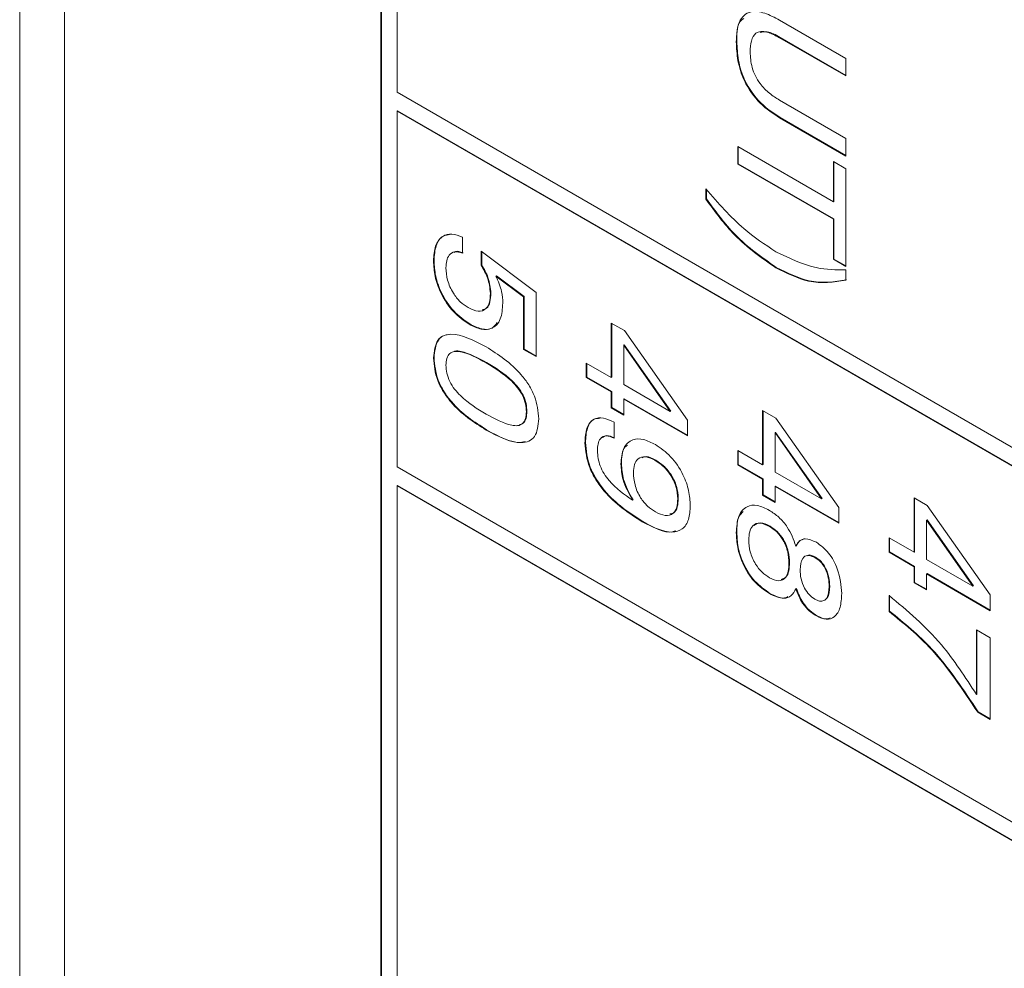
# Model space of a CAD drawing. Header units: millimetres. Extents: x 22 to 278, y 61 to 167.
# Tile 131 of 148: x 237.06 to 243.5, y 116.83 to 123.03. Entities that reach past the tile are written whole.
import ezdxf

# ---------------------------------------------------------------- set-up
doc = ezdxf.new("R2010")
doc.units = ezdxf.units.MM
doc.layers.get('0').update_dxf_attribs({"lineweight": 15})

msp = doc.modelspace()

# ---------------------------------------------------------------- linework, layer by layer
for p, q in [((237.0574, 138.037), (237.0574, 86.1867)), ((237.3503, 86.1867), (237.3503, 137.2205)), ((239.4186, 132.0051), (239.4186, 113.1021)), ((239.4221, 132.003), (239.4221, 113.1042)), ((239.5246, 129.3717), (239.5246, 122.5536)), ((242.0264, 123.0251), (242.4591, 122.7753)), ((242.0289, 122.9126), (242.0254, 122.9105)), ((242.4591, 122.6601), (242.0254, 122.9105)), ((242.4591, 122.6642), (242.0289, 122.9126)), ((241.7465, 122.8851), (241.743, 122.883)), ((242.4591, 122.7753), (242.4591, 122.6601)), ((239.5246, 122.5536), (264.5209, 108.1236)), ((242.0254, 122.5023), (242.4591, 122.2519)), ((239.5282, 122.4332), (239.5246, 122.4311)), ((239.5246, 122.4311), (239.5246, 120.104)), ((264.5209, 108.0011), (239.5246, 122.4311)), ((264.5244, 108.0032), (239.5282, 122.4332)), ((242.0299, 122.3886), (242.0264, 122.3865)), ((242.4591, 122.1367), (242.0264, 122.3865)), ((242.4591, 122.1408), (242.0299, 122.3886)), ((241.752, 122.1995), (242.3775, 121.8384)), ((241.752, 122.0843), (241.752, 122.1995)), ((241.7556, 122.0864), (241.7556, 122.1974)), ((242.4591, 122.2519), (242.4591, 122.1367)), ((241.7556, 122.0864), (241.752, 122.0843)), ((242.3775, 121.7232), (241.752, 122.0843)), ((242.3811, 121.7252), (241.7556, 122.0864)), ((242.3775, 122.1001), (242.4591, 122.053)), ((242.3775, 121.8384), (242.3775, 122.1001)), ((242.3811, 121.8404), (242.3811, 122.098)), ((242.4591, 122.053), (242.4591, 121.4144)), ((241.5435, 121.8545), (241.5435, 121.922)), ((241.547, 121.8565), (241.547, 121.9183)), ((241.547, 121.8565), (241.5435, 121.8545)), ((242.3811, 121.8404), (242.3775, 121.8384)), ((242.3811, 121.7252), (242.3775, 121.7232)), ((242.3775, 121.4615), (242.3775, 121.7232)), ((242.3811, 121.4635), (242.3811, 121.7252)), ((239.9529, 121.6066), (239.9529, 121.5019)), ((240.0747, 121.5153), (240.4339, 121.244)), ((240.0747, 121.4227), (240.0747, 121.5153)), ((240.0782, 121.4248), (240.0782, 121.5127)), ((239.7666, 121.4529), (239.7631, 121.4508)), ((240.0782, 121.4248), (240.0747, 121.4227)), ((242.3811, 121.4635), (242.3775, 121.4615)), ((242.4591, 121.4144), (242.3775, 121.4615)), ((242.4591, 121.4185), (242.3811, 121.4635)), ((242.0046, 121.4087), (242.001, 121.4067)), ((242.4591, 121.3935), (242.4591, 121.3259)), ((240.1741, 121.3544), (240.1706, 121.3523)), ((240.3523, 121.2157), (240.1706, 121.3523)), ((240.3558, 121.2177), (240.1741, 121.3544)), ((240.1383, 121.2398), (240.1347, 121.2378)), ((240.4339, 121.244), (240.4339, 120.8253)), ((240.3558, 121.2177), (240.3523, 121.2157)), ((240.3523, 120.8724), (240.3523, 121.2157)), ((240.3558, 120.8744), (240.3558, 121.2177)), ((240.0005, 121.0388), (239.9969, 121.0368)), ((240.9252, 121.0452), (241.0117, 120.9954)), ((240.9252, 120.6893), (240.9252, 121.0452)), ((240.9288, 120.6914), (240.9288, 121.0432)), ((241.0117, 120.9954), (241.4238, 120.411)), ((240.3558, 120.8744), (240.3523, 120.8724)), ((240.4339, 120.8253), (240.3523, 120.8724)), ((240.4339, 120.8293), (240.3558, 120.8744)), ((241.0104, 120.9019), (241.0068, 120.8998)), ((241.3104, 120.467), (241.0068, 120.8998)), ((241.0068, 120.8998), (241.0068, 120.6422)), ((241.3139, 120.469), (241.0104, 120.9019)), ((239.7666, 120.8187), (239.7631, 120.8167)), ((240.1104, 120.7869), (240.1068, 120.7849)), ((240.7621, 120.7835), (240.9252, 120.6893)), ((240.7621, 120.6893), (240.7621, 120.7835)), ((240.7656, 120.6913), (240.7656, 120.7815)), ((240.7656, 120.6913), (240.7621, 120.6893)), ((240.9252, 120.5951), (240.7621, 120.6893)), ((240.9288, 120.5971), (240.7656, 120.6913)), ((240.9288, 120.6914), (240.9252, 120.6893)), ((240.9288, 120.5971), (240.9252, 120.5951)), ((240.9252, 120.4904), (240.9252, 120.5951)), ((240.9288, 120.4924), (240.9288, 120.5971)), ((241.0068, 120.6422), (241.3104, 120.467)), ((241.0104, 120.55), (241.0068, 120.548)), ((241.0068, 120.548), (241.0068, 120.4433)), ((241.4238, 120.3073), (241.0068, 120.548)), ((241.4238, 120.3113), (241.0104, 120.55)), ((240.374, 120.4673), (240.3704, 120.4652)), ((240.9288, 120.4924), (240.9252, 120.4904)), ((241.0068, 120.4433), (240.9252, 120.4904)), ((241.0068, 120.4474), (240.9288, 120.4924)), ((241.3139, 120.469), (241.3104, 120.467)), ((241.9152, 120.4738), (242.0016, 120.4239)), ((241.9152, 120.1178), (241.9152, 120.4738)), ((241.9187, 120.1199), (241.9187, 120.4717)), ((240.9434, 120.3962), (240.9434, 120.2915)), ((241.4238, 120.411), (241.4238, 120.3073)), ((242.0016, 120.4239), (242.4138, 119.8395)), ((240.1104, 120.3473), (240.1068, 120.3452)), ((242.0003, 120.3304), (241.9968, 120.3283)), ((241.9968, 120.3283), (241.9968, 120.0707)), ((242.3003, 119.8955), (241.9968, 120.3283)), ((242.3039, 119.8975), (242.0003, 120.3304)), ((240.7565, 120.2639), (240.753, 120.2619)), ((241.752, 120.212), (241.9152, 120.1178)), ((241.752, 120.1178), (241.752, 120.212)), ((241.7556, 120.1198), (241.7556, 120.21)), ((241.2163, 120.1485), (241.2128, 120.1464)), ((239.5246, 120.104), (264.5209, 105.674)), ((240.9922, 120.1254), (240.9887, 120.1234)), ((241.7556, 120.1198), (241.752, 120.1178)), ((241.9152, 120.0236), (241.752, 120.1178)), ((241.9187, 120.0256), (241.7556, 120.1198)), ((241.9187, 120.1199), (241.9152, 120.1178)), ((241.9968, 120.0707), (242.3003, 119.8955)), ((241.9187, 120.0256), (241.9152, 120.0236)), ((241.9152, 119.9189), (241.9152, 120.0236)), ((241.9187, 119.921), (241.9187, 120.0256)), ((239.5282, 119.9835), (239.5246, 119.9815)), ((239.5246, 119.9815), (239.5246, 113.1634)), ((264.5209, 105.5515), (239.5246, 119.9815)), ((264.5244, 105.5535), (239.5282, 119.9835)), ((242.0003, 119.9785), (241.9968, 119.9765)), ((241.9968, 119.9765), (241.9968, 119.8718)), ((242.4138, 119.7358), (241.9968, 119.9765)), ((242.4138, 119.7399), (242.0003, 119.9785)), ((241.068, 119.8886), (241.0645, 119.8866)), ((241.3639, 119.8974), (241.3604, 119.8954)), ((241.9187, 119.921), (241.9152, 119.9189)), ((241.9968, 119.8718), (241.9152, 119.9189)), ((241.9968, 119.8759), (241.9187, 119.921)), ((242.3039, 119.8975), (242.3003, 119.8955)), ((242.9051, 119.9023), (242.9916, 119.8524)), ((242.9051, 119.5463), (242.9051, 119.9023)), ((242.9087, 119.5484), (242.9087, 119.9002)), ((242.4138, 119.8395), (242.4138, 119.7358)), ((242.9916, 119.8524), (243.4037, 119.268)), ((241.1312, 119.7475), (241.1277, 119.7454)), ((242.9903, 119.7589), (242.9867, 119.7569)), ((242.9867, 119.7569), (242.9867, 119.4992)), ((243.2903, 119.324), (242.9867, 119.7569)), ((243.2938, 119.326), (242.9903, 119.7589)), ((241.9641, 119.7168), (241.9605, 119.7148)), ((241.7465, 119.6758), (241.743, 119.6737)), ((242.742, 119.6405), (242.9051, 119.5463)), ((242.742, 119.5463), (242.742, 119.6405)), ((242.7455, 119.5484), (242.7455, 119.6385)), ((242.1357, 119.5893), (242.1322, 119.5872)), ((242.2602, 119.5144), (242.2567, 119.5124)), ((242.7455, 119.5484), (242.742, 119.5463)), ((242.9051, 119.4521), (242.742, 119.5463)), ((242.9087, 119.4542), (242.7455, 119.5484)), ((242.9087, 119.5484), (242.9051, 119.5463)), ((242.9867, 119.4992), (243.2903, 119.324)), ((242.091, 119.4767), (242.0874, 119.4747)), ((242.9087, 119.4542), (242.9051, 119.4521)), ((242.9051, 119.3474), (242.9051, 119.4521)), ((242.9087, 119.3495), (242.9087, 119.4542)), ((242.9903, 119.4071), (242.9867, 119.405)), ((242.9867, 119.405), (242.9867, 119.3003)), ((243.4037, 119.1643), (242.9867, 119.405)), ((243.4037, 119.1684), (242.9903, 119.4071)), ((242.1357, 119.3099), (242.1322, 119.3078)), ((242.3539, 119.3243), (242.3503, 119.3223)), ((242.9087, 119.3495), (242.9051, 119.3474)), ((242.9867, 119.3003), (242.9051, 119.3474)), ((242.9867, 119.3044), (242.9087, 119.3495)), ((243.2938, 119.326), (243.2903, 119.324)), ((241.9631, 119.2777), (241.9595, 119.2757)), ((242.742, 119.159), (242.742, 119.2637)), ((242.7455, 119.161), (242.7455, 119.2657)), ((243.4037, 119.268), (243.4037, 119.1643)), ((242.2703, 119.1318), (242.2668, 119.1297)), ((242.7455, 119.161), (242.742, 119.159)), ((243.3131, 119.0387), (243.4037, 118.9863)), ((243.3131, 118.6165), (243.3131, 119.0387)), ((243.3166, 118.6185), (243.3166, 119.0366)), ((243.4037, 118.9863), (243.4037, 118.4524)), ((243.3166, 118.6185), (243.3131, 118.6165)), ((243.3248, 118.5021), (243.3213, 118.5)), ((243.4037, 118.4524), (243.3213, 118.5)), ((243.4037, 118.4565), (243.3248, 118.5021))]:
    msp.add_line(p, q)
for points, knots in [([(241.743, 122.883), (241.7455, 122.9299), (241.7506, 123.0232), (241.8266, 123.0916), (241.9287, 123.0764), (241.9938, 123.0422), (242.0264, 123.0251)], [0, 0, 0, 0, 0.280565, 0.558332, 0.778736, 1, 1, 1, 1]), ([(241.7465, 122.8851), (241.7461, 122.936), (241.7456, 123.0035), (241.7826, 123.0302), (241.7917, 123.0368)], [0, 0, 0, 0, 0.753628, 1, 1, 1, 1]), ([(242.0254, 122.9105), (241.9974, 122.9253), (241.9417, 122.9546), (241.8688, 122.9515), (241.837, 122.8917), (241.8347, 122.8424), (241.8336, 122.8176)], [0, 0, 0, 0, 0.281156, 0.559289, 0.779022, 1, 1, 1, 1]), ([(242.0289, 122.9126), (242.0001, 122.9291), (241.9527, 122.9564), (241.9145, 122.9473), (241.8995, 122.9437)], [0, 0, 0, 0, 0.608948, 1, 1, 1, 1]), ([(242.0264, 122.3865), (241.9829, 122.4146), (241.8964, 122.4705), (241.7926, 122.6162), (241.748, 122.7627), (241.7446, 122.8428), (241.743, 122.883)], [0, 0, 0, 0, 0.28063, 0.558736, 0.77891, 1, 1, 1, 1]), ([(242.0299, 122.3886), (241.9865, 122.4166), (241.8999, 122.4726), (241.7961, 122.6182), (241.7515, 122.7647), (241.7482, 122.8449), (241.7465, 122.8851)], [0, 0, 0, 0, 0.28063, 0.558736, 0.77891, 1, 1, 1, 1]), ([(241.8336, 122.8176), (241.8353, 122.784), (241.8386, 122.7172), (241.8904, 122.6118), (241.9596, 122.5437), (242.0034, 122.5161), (242.0254, 122.5023)], [0, 0, 0, 0, 0.2805967, 0.5581829, 0.7786934, 1, 1, 1, 1]), ([(241.5435, 121.922), (241.6247, 121.8293), (241.7698, 121.6636), (241.9304, 121.5579), (242.001, 121.5113)], [0, 0, 0, 0, 0.55997, 1, 1, 1, 1]), ([(242.001, 121.4067), (241.9082, 121.471), (241.7422, 121.5859), (241.6043, 121.7723), (241.5435, 121.8545)], [0, 0, 0, 0, 0.559117, 1, 1, 1, 1]), ([(242.0046, 121.4087), (241.9118, 121.473), (241.7458, 121.588), (241.6079, 121.7743), (241.547, 121.8565)], [0, 0, 0, 0, 0.559117, 1, 1, 1, 1]), ([(239.7631, 121.4508), (239.7653, 121.4853), (239.7698, 121.5541), (239.8158, 121.6148), (239.8808, 121.6336), (239.9288, 121.6156), (239.9529, 121.6066)], [0, 0, 0, 0, 0.2803378, 0.559784, 0.7797246, 1, 1, 1, 1]), ([(239.7666, 121.4529), (239.769, 121.4869), (239.7738, 121.5549), (239.814, 121.6154), (239.8543, 121.6216), (239.8686, 121.6238)], [0, 0, 0, 0, 0.393178, 0.785106, 1, 1, 1, 1]), ([(239.9529, 121.5019), (239.9354, 121.5067), (239.9004, 121.5164), (239.8646, 121.4935), (239.8471, 121.4537), (239.8455, 121.4222), (239.8446, 121.4064)], [0, 0, 0, 0, 0.279683, 0.558942, 0.779277, 1, 1, 1, 1]), ([(239.9564, 121.5039), (239.9379, 121.5107), (239.9155, 121.519), (239.9007, 121.5089), (239.8981, 121.5071)], [0, 0, 0, 0, 0.821929, 1, 1, 1, 1]), ([(242.001, 121.5113), (242.091, 121.4686), (242.2519, 121.3923), (242.3958, 121.3931), (242.4591, 121.3935)], [0, 0, 0, 0, 0.559388, 1, 1, 1, 1]), ([(239.9969, 121.0368), (239.9613, 121.0612), (239.8903, 121.1101), (239.8105, 121.2319), (239.7685, 121.3512), (239.7649, 121.4176), (239.7631, 121.4508)], [0, 0, 0, 0, 0.2798531, 0.5589856, 0.7792398, 1, 1, 1, 1]), ([(240.0005, 121.0388), (239.9649, 121.0633), (239.8938, 121.1121), (239.8141, 121.2339), (239.772, 121.3533), (239.7684, 121.4197), (239.7666, 121.4529)], [0, 0, 0, 0, 0.2798531, 0.5589856, 0.7792398, 1, 1, 1, 1]), ([(240.1347, 121.2378), (240.1316, 121.2722), (240.1259, 121.3338), (240.0903, 121.3955), (240.0747, 121.4227)], [0, 0, 0, 0, 0.559183, 1, 1, 1, 1]), ([(240.1383, 121.2398), (240.1351, 121.2742), (240.1294, 121.3358), (240.0939, 121.3976), (240.0782, 121.4248)], [0, 0, 0, 0, 0.559183, 1, 1, 1, 1]), ([(239.8446, 121.4064), (239.8464, 121.3796), (239.8498, 121.3262), (239.8868, 121.2441), (239.9369, 121.1806), (239.9719, 121.1574), (239.9894, 121.1458)], [0, 0, 0, 0, 0.2802804, 0.5595279, 0.7794727, 1, 1, 1, 1]), ([(242.4591, 121.3259), (242.3805, 121.3128), (242.2399, 121.2894), (242.0741, 121.3708), (242.001, 121.4067)], [0, 0, 0, 0, 0.5597383, 1, 1, 1, 1]), ([(242.4627, 121.3279), (242.384, 121.3149), (242.2435, 121.2915), (242.0776, 121.3729), (242.0046, 121.4087)], [0, 0, 0, 0, 0.5597383, 1, 1, 1, 1]), ([(240.1706, 121.3523), (240.1856, 121.3181), (240.2125, 121.2568), (240.2152, 121.2003), (240.2163, 121.1754)], [0, 0, 0, 0, 0.558768, 1, 1, 1, 1]), ([(239.9894, 121.1458), (240.0118, 121.1351), (240.0565, 121.1138), (240.1072, 121.1321), (240.1316, 121.1789), (240.1337, 121.2181), (240.1347, 121.2378)], [0, 0, 0, 0, 0.280047, 0.558892, 0.779158, 1, 1, 1, 1]), ([(240.0811, 121.1322), (240.0914, 121.1342), (240.1164, 121.1391), (240.1348, 121.1819), (240.1371, 121.2205), (240.1383, 121.2398)], [0, 0, 0, 0, 0.2596068, 0.6293189, 1, 1, 1, 1]), ([(240.2163, 121.1754), (240.2137, 121.1381), (240.2084, 121.0636), (240.1523, 121.0045), (240.076, 120.9977), (240.0233, 121.0237), (239.9969, 121.0368)], [0, 0, 0, 0, 0.280328, 0.559443, 0.779442, 1, 1, 1, 1]), ([(240.1799, 121.0485), (240.1699, 121.0345), (240.1465, 121.0019), (240.0787, 121.0007), (240.0266, 121.0261), (240.0005, 121.0388)], [0, 0, 0, 0, 0.272355, 0.635716, 1, 1, 1, 1]), ([(239.7631, 120.8167), (239.7677, 120.86), (239.7746, 120.9252), (239.8271, 120.9649), (239.9258, 120.9835), (240.0264, 120.9313), (240.1068, 120.8896)], [0, 0, 0, 0, 0.249143, 0.374733, 0.500472, 1, 1, 1, 1]), ([(239.7666, 120.8187), (239.7713, 120.8616), (239.7785, 120.9262), (239.8243, 120.9642), (239.8504, 120.9678), (239.8598, 120.9692)], [0, 0, 0, 0, 0.558832, 0.840532, 1, 1, 1, 1]), ([(240.1068, 120.7849), (240.0498, 120.8163), (239.9785, 120.8556), (239.9004, 120.8619), (239.8676, 120.8489), (239.8475, 120.816), (239.8456, 120.7845), (239.8446, 120.7688)], [0, 0, 0, 0, 0.499895, 0.625152, 0.750076, 0.874879, 1, 1, 1, 1]), ([(240.1104, 120.7869), (240.0543, 120.8165), (239.9841, 120.8536), (239.9135, 120.8655), (239.9012, 120.8597), (239.8993, 120.8588)], [0, 0, 0, 0, 0.7722601, 0.9657638, 1, 1, 1, 1]), ([(240.1068, 120.8896), (240.1874, 120.8383), (240.2882, 120.7741), (240.3875, 120.6417), (240.4402, 120.5411), (240.4473, 120.4677), (240.452, 120.4189)], [0, 0, 0, 0, 0.499613, 0.625369, 0.750951, 1, 1, 1, 1]), ([(240.1068, 120.3452), (240.0263, 120.3966), (239.9254, 120.461), (239.8266, 120.594), (239.7744, 120.6948), (239.7676, 120.768), (239.7631, 120.8167)], [0, 0, 0, 0, 0.499438, 0.62518, 0.750791, 1, 1, 1, 1]), ([(240.1104, 120.3473), (240.0298, 120.3987), (239.9289, 120.463), (239.8301, 120.596), (239.7779, 120.6968), (239.7711, 120.77), (239.7666, 120.8187)], [0, 0, 0, 0, 0.499438, 0.62518, 0.750791, 1, 1, 1, 1]), ([(240.3704, 120.4652), (240.3695, 120.4822), (240.3675, 120.516), (240.3472, 120.5723), (240.3141, 120.6233), (240.2356, 120.7072), (240.164, 120.7504), (240.1068, 120.7849)], [0, 0, 0, 0, 0.1250804, 0.2498714, 0.3747952, 0.5000499, 1, 1, 1, 1]), ([(240.374, 120.4673), (240.373, 120.4842), (240.371, 120.518), (240.3507, 120.5744), (240.3176, 120.6253), (240.2391, 120.7093), (240.1676, 120.7524), (240.1104, 120.7869)], [0, 0, 0, 0, 0.1250804, 0.2498714, 0.3747952, 0.5000499, 1, 1, 1, 1]), ([(239.8446, 120.7688), (239.8456, 120.7519), (239.8474, 120.7182), (239.8672, 120.662), (239.9001, 120.611), (239.9784, 120.5273), (240.0498, 120.4843), (240.1068, 120.4499)], [0, 0, 0, 0, 0.1251067, 0.2499673, 0.374902, 0.5001477, 1, 1, 1, 1]), ([(240.1068, 120.4499), (240.164, 120.4184), (240.2356, 120.379), (240.3144, 120.3717), (240.3474, 120.3847), (240.3676, 120.4177), (240.3695, 120.4494), (240.3704, 120.4652)], [0, 0, 0, 0, 0.499905, 0.625167, 0.750088, 0.874873, 1, 1, 1, 1]), ([(240.3228, 120.379), (240.332, 120.3817), (240.3527, 120.3876), (240.371, 120.4201), (240.373, 120.4515), (240.374, 120.4673)], [0, 0, 0, 0, 0.289921, 0.644475, 1, 1, 1, 1]), ([(240.452, 120.4189), (240.4474, 120.3755), (240.4403, 120.3101), (240.3879, 120.2698), (240.2887, 120.2512), (240.1876, 120.3035), (240.1068, 120.3452)], [0, 0, 0, 0, 0.249141, 0.374724, 0.500475, 1, 1, 1, 1]), ([(240.753, 120.2619), (240.755, 120.2955), (240.7591, 120.3625), (240.8051, 120.421), (240.8725, 120.4306), (240.9197, 120.4077), (240.9434, 120.3962)], [0, 0, 0, 0, 0.280577, 0.559701, 0.779575, 1, 1, 1, 1]), ([(240.7565, 120.2639), (240.7588, 120.297), (240.7632, 120.363), (240.8014, 120.4204), (240.8396, 120.4217), (240.8514, 120.4221)], [0, 0, 0, 0, 0.410234, 0.818343, 1, 1, 1, 1]), ([(240.3624, 120.2697), (240.3553, 120.268), (240.2841, 120.2509), (240.1926, 120.3016), (240.1104, 120.3473)], [0, 0, 0, 0, 0.099993, 1, 1, 1, 1]), ([(241.1277, 119.7454), (241.0399, 119.8023), (240.93, 119.8734), (240.8233, 120.0192), (240.7663, 120.1287), (240.7583, 120.2087), (240.753, 120.2619)], [0, 0, 0, 0, 0.499343, 0.62518, 0.750854, 1, 1, 1, 1]), ([(241.1312, 119.7475), (241.0434, 119.8043), (240.9335, 119.8754), (240.8269, 120.0212), (240.7698, 120.1308), (240.7618, 120.2108), (240.7565, 120.2639)], [0, 0, 0, 0, 0.499343, 0.62518, 0.750854, 1, 1, 1, 1]), ([(240.9434, 120.2915), (240.9258, 120.2992), (240.8907, 120.3145), (240.8536, 120.2946), (240.8367, 120.2557), (240.8353, 120.2249), (240.8346, 120.2094)], [0, 0, 0, 0, 0.279747, 0.558512, 0.77895, 1, 1, 1, 1]), ([(240.9469, 120.2935), (240.9289, 120.3018), (240.896, 120.317), (240.8743, 120.3011), (240.8645, 120.2938)], [0, 0, 0, 0, 0.546161, 1, 1, 1, 1]), ([(240.9887, 120.1234), (240.9918, 120.1603), (240.9979, 120.2339), (241.0578, 120.2875), (241.135, 120.2899), (241.1874, 120.2637), (241.2136, 120.2506)], [0, 0, 0, 0, 0.279949, 0.559125, 0.779309, 1, 1, 1, 1]), ([(240.8346, 120.2094), (240.8377, 120.1767), (240.8424, 120.1275), (240.8774, 120.0599), (240.9436, 119.9704), (241.0108, 119.9238), (241.0645, 119.8866)], [0, 0, 0, 0, 0.2488654, 0.3743622, 0.5000119, 1, 1, 1, 1]), ([(240.9922, 120.1254), (240.9932, 120.1651), (240.9944, 120.2178), (241.0233, 120.2403), (241.0305, 120.2459)], [0, 0, 0, 0, 0.751389, 1, 1, 1, 1]), ([(241.2136, 120.2506), (241.2481, 120.2271), (241.3168, 120.18), (241.3951, 120.0632), (241.4366, 119.9474), (241.4402, 119.8831), (241.442, 119.8509)], [0, 0, 0, 0, 0.27995, 0.559068, 0.779241, 1, 1, 1, 1]), ([(241.2128, 120.1464), (241.1916, 120.1567), (241.1494, 120.1771), (241.1, 120.1638), (241.0737, 120.1228), (241.0714, 120.0859), (241.0703, 120.0674)], [0, 0, 0, 0, 0.280273, 0.559272, 0.7793, 1, 1, 1, 1]), ([(241.2163, 120.1485), (241.1946, 120.1601), (241.1608, 120.1782), (241.1356, 120.1681), (241.1266, 120.1645)], [0, 0, 0, 0, 0.645313, 1, 1, 1, 1]), ([(241.3604, 119.8954), (241.3584, 119.9217), (241.3545, 119.9743), (241.3148, 120.0544), (241.264, 120.1131), (241.2299, 120.1353), (241.2128, 120.1464)], [0, 0, 0, 0, 0.279985, 0.558971, 0.779234, 1, 1, 1, 1]), ([(241.3639, 119.8974), (241.362, 119.9238), (241.3581, 119.9764), (241.3183, 120.0564), (241.2676, 120.1151), (241.2334, 120.1374), (241.2163, 120.1485)], [0, 0, 0, 0, 0.279985, 0.558971, 0.779234, 1, 1, 1, 1]), ([(241.0645, 119.8866), (241.0398, 119.9316), (240.9956, 120.0123), (240.9908, 120.0893), (240.9887, 120.1234)], [0, 0, 0, 0, 0.558275, 1, 1, 1, 1]), ([(241.068, 119.8886), (241.0433, 119.9337), (240.9991, 120.0143), (240.9943, 120.0914), (240.9922, 120.1254)], [0, 0, 0, 0, 0.558275, 1, 1, 1, 1]), ([(241.0703, 120.0674), (241.0719, 120.041), (241.075, 119.9883), (241.1109, 119.9063), (241.1617, 119.8445), (241.1963, 119.8219), (241.2136, 119.8106)], [0, 0, 0, 0, 0.28047, 0.559328, 0.779293, 1, 1, 1, 1]), ([(241.2136, 119.8106), (241.2357, 119.8), (241.2796, 119.7788), (241.3308, 119.7937), (241.3571, 119.8375), (241.3593, 119.8761), (241.3604, 119.8954)], [0, 0, 0, 0, 0.280163, 0.559091, 0.779276, 1, 1, 1, 1]), ([(241.3093, 119.7966), (241.318, 119.7979), (241.3412, 119.8015), (241.3602, 119.8406), (241.3627, 119.8785), (241.3639, 119.8974)], [0, 0, 0, 0, 0.22747, 0.613263, 1, 1, 1, 1]), ([(241.442, 119.8509), (241.4401, 119.8192), (241.4363, 119.7558), (241.3936, 119.6921), (241.2926, 119.6632), (241.1956, 119.7115), (241.1277, 119.7454)], [0, 0, 0, 0, 0.187322, 0.37406, 0.561042, 1, 1, 1, 1]), ([(241.743, 119.6737), (241.7453, 119.7114), (241.7501, 119.7867), (241.8035, 119.8504), (241.8798, 119.8593), (241.9329, 119.8331), (241.9595, 119.82)], [0, 0, 0, 0, 0.280486, 0.559574, 0.779479, 1, 1, 1, 1]), ([(241.7465, 119.6758), (241.7472, 119.7156), (241.7483, 119.7742), (241.7784, 119.803), (241.7881, 119.8122)], [0, 0, 0, 0, 0.6797462, 1, 1, 1, 1]), ([(241.9595, 119.82), (241.9803, 119.8065), (242.0217, 119.7794), (242.0908, 119.7002), (242.1165, 119.63), (242.1322, 119.5872)], [0, 0, 0, 0, 0.281291, 0.561761, 1, 1, 1, 1]), ([(241.3467, 119.6871), (241.3398, 119.6846), (241.2813, 119.6634), (241.2015, 119.7081), (241.1312, 119.7475)], [0, 0, 0, 0, 0.117722, 1, 1, 1, 1]), ([(241.9605, 119.7148), (241.9394, 119.7249), (241.8972, 119.7451), (241.85, 119.7266), (241.8273, 119.6821), (241.8255, 119.645), (241.8245, 119.6265)], [0, 0, 0, 0, 0.279995, 0.558696, 0.778998, 1, 1, 1, 1]), ([(241.9641, 119.7168), (241.9425, 119.7275), (241.9006, 119.7483), (241.8713, 119.7308), (241.8571, 119.7222)], [0, 0, 0, 0, 0.515147, 1, 1, 1, 1]), ([(242.0874, 119.4747), (242.0862, 119.499), (242.0837, 119.5473), (242.0542, 119.6232), (242.0086, 119.6829), (241.9766, 119.7042), (241.9605, 119.7148)], [0, 0, 0, 0, 0.280768, 0.559835, 0.779576, 1, 1, 1, 1]), ([(242.091, 119.4767), (242.0897, 119.501), (242.0872, 119.5494), (242.0577, 119.6252), (242.0121, 119.685), (241.9801, 119.7062), (241.9641, 119.7168)], [0, 0, 0, 0, 0.280768, 0.559835, 0.779576, 1, 1, 1, 1]), ([(241.9595, 119.2757), (241.9255, 119.2992), (241.8574, 119.3462), (241.7833, 119.4654), (241.7474, 119.579), (241.7444, 119.6421), (241.743, 119.6737)], [0, 0, 0, 0, 0.279707, 0.55861, 0.779038, 1, 1, 1, 1]), ([(241.9631, 119.2777), (241.929, 119.3013), (241.8609, 119.3482), (241.7869, 119.4675), (241.7509, 119.5811), (241.748, 119.6442), (241.7465, 119.6758)], [0, 0, 0, 0, 0.279707, 0.55861, 0.779038, 1, 1, 1, 1]), ([(241.8245, 119.6265), (241.826, 119.6012), (241.8288, 119.5508), (241.8625, 119.4723), (241.9108, 119.4125), (241.9439, 119.3907), (241.9605, 119.3798)], [0, 0, 0, 0, 0.280468, 0.5595619, 0.7794643, 1, 1, 1, 1]), ([(242.1322, 119.5872), (242.1395, 119.5995), (242.1541, 119.624), (242.1996, 119.642), (242.2413, 119.6229), (242.2668, 119.6113)], [0, 0, 0, 0, 0.281037, 0.561354, 1, 1, 1, 1]), ([(242.1357, 119.5893), (242.1426, 119.6025), (242.153, 119.6224), (242.1726, 119.6277), (242.1791, 119.6295)], [0, 0, 0, 0, 0.663814, 1, 1, 1, 1]), ([(242.2668, 119.6113), (242.2947, 119.5905), (242.3506, 119.549), (242.4204, 119.4161), (242.4276, 119.3291), (242.4319, 119.276)], [0, 0, 0, 0, 0.27964, 0.559965, 1, 1, 1, 1]), ([(242.2567, 119.5124), (242.2406, 119.5193), (242.2084, 119.533), (242.1669, 119.5051), (242.1626, 119.4598), (242.16, 119.4322)], [0, 0, 0, 0, 0.280025, 0.560304, 1, 1, 1, 1]), ([(242.2602, 119.5144), (242.2431, 119.5235), (242.2225, 119.5343), (242.2096, 119.5252), (242.2074, 119.5237)], [0, 0, 0, 0, 0.830475, 1, 1, 1, 1]), ([(242.3503, 119.3223), (242.3495, 119.3411), (242.3477, 119.3788), (242.3282, 119.4375), (242.2944, 119.4869), (242.2693, 119.5039), (242.2567, 119.5124)], [0, 0, 0, 0, 0.281051, 0.560499, 0.779909, 1, 1, 1, 1]), ([(242.3539, 119.3243), (242.353, 119.3432), (242.3513, 119.3808), (242.3318, 119.4396), (242.2979, 119.4889), (242.2728, 119.5059), (242.2602, 119.5144)], [0, 0, 0, 0, 0.281051, 0.560499, 0.779909, 1, 1, 1, 1]), ([(241.9605, 119.3798), (241.9811, 119.3704), (242.0222, 119.3516), (242.0654, 119.3751), (242.085, 119.4205), (242.0866, 119.4566), (242.0874, 119.4747)], [0, 0, 0, 0, 0.279546, 0.558276, 0.778819, 1, 1, 1, 1]), ([(242.037, 119.3692), (242.0483, 119.3726), (242.0724, 119.38), (242.0882, 119.4233), (242.0901, 119.4589), (242.091, 119.4767)], [0, 0, 0, 0, 0.303667, 0.65133, 1, 1, 1, 1]), ([(242.16, 119.4322), (242.161, 119.413), (242.1629, 119.3749), (242.185, 119.3158), (242.2187, 119.2663), (242.244, 119.2489), (242.2567, 119.2402)], [0, 0, 0, 0, 0.2807915, 0.5603116, 0.779949, 1, 1, 1, 1]), ([(242.1322, 119.3078), (242.1232, 119.2914), (242.1053, 119.2586), (242.0461, 119.236), (241.9924, 119.2606), (241.9595, 119.2757)], [0, 0, 0, 0, 0.280919, 0.561169, 1, 1, 1, 1]), ([(242.2668, 119.1297), (242.2508, 119.1401), (242.219, 119.1607), (242.1658, 119.2213), (242.1449, 119.2751), (242.1322, 119.3078)], [0, 0, 0, 0, 0.281152, 0.561484, 1, 1, 1, 1]), ([(242.2703, 119.1318), (242.2544, 119.1421), (242.2225, 119.1628), (242.1694, 119.2234), (242.1485, 119.2771), (242.1357, 119.3099)], [0, 0, 0, 0, 0.281152, 0.561484, 1, 1, 1, 1]), ([(242.2567, 119.2402), (242.2673, 119.235), (242.2886, 119.2245), (242.3168, 119.2274), (242.3456, 119.2537), (242.3484, 119.294), (242.3503, 119.3223)], [0, 0, 0, 0, 0.187232, 0.374021, 0.561158, 1, 1, 1, 1]), ([(242.3295, 119.2414), (242.3327, 119.2439), (242.3519, 119.2591), (242.353, 119.2946), (242.3539, 119.3243)], [0, 0, 0, 0, 0.163464, 1, 1, 1, 1]), ([(242.0804, 119.2564), (242.0729, 119.2529), (242.0414, 119.2377), (241.997, 119.2604), (241.9631, 119.2777)], [0, 0, 0, 0, 0.2358302, 1, 1, 1, 1]), ([(242.4319, 119.276), (242.4302, 119.2446), (242.4269, 119.1821), (242.3902, 119.1216), (242.3329, 119.0998), (242.2888, 119.1198), (242.2668, 119.1297)], [0, 0, 0, 0, 0.280879, 0.560627, 0.780313, 1, 1, 1, 1]), ([(242.742, 119.2637), (242.8608, 119.1641), (243.0733, 118.9861), (243.2397, 118.7296), (243.3131, 118.6165)], [0, 0, 0, 0, 0.559313, 1, 1, 1, 1]), ([(242.3577, 119.1176), (242.3502, 119.1142), (242.326, 119.1035), (242.293, 119.1203), (242.2703, 119.1318)], [0, 0, 0, 0, 0.313215, 1, 1, 1, 1]), ([(243.3213, 118.5), (243.2251, 118.6458), (243.0532, 118.9063), (242.8371, 119.0817), (242.742, 119.159)], [0, 0, 0, 0, 0.559551, 1, 1, 1, 1]), ([(243.3248, 118.5021), (243.2286, 118.6478), (243.0567, 118.9083), (242.8407, 119.0838), (242.7455, 119.161)], [0, 0, 0, 0, 0.559551, 1, 1, 1, 1])]:
    msp.add_open_spline(points, degree=3, knots=knots)

doc.saveas('drawing.dxf')
